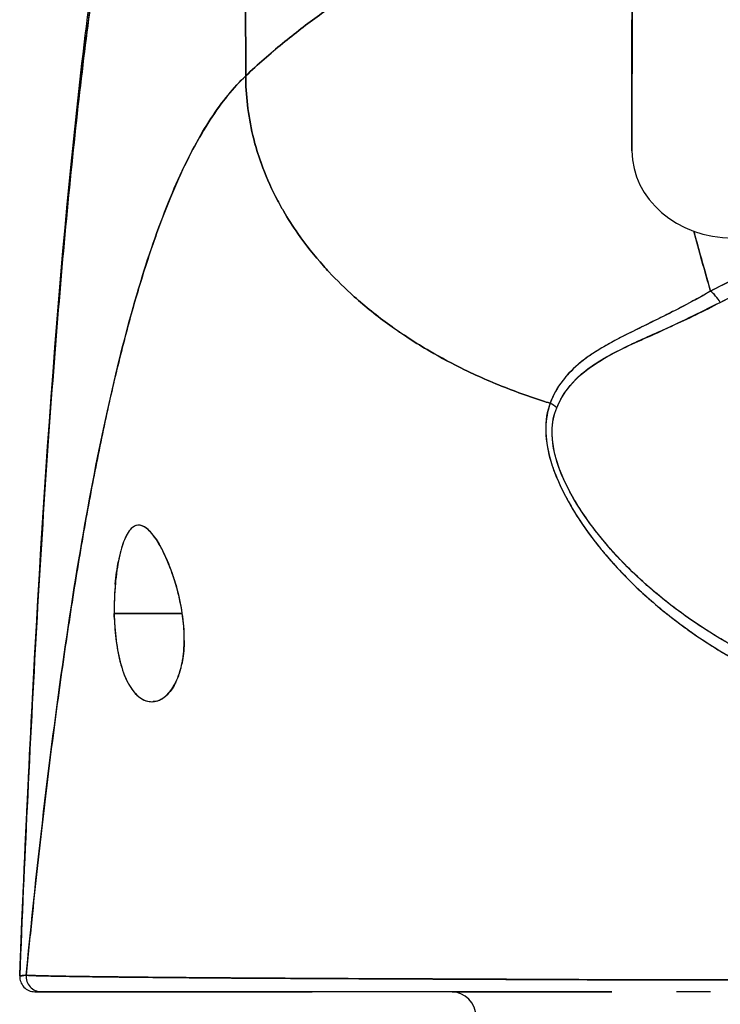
# Model space of a CAD drawing. Extents: x 784 to 1207, y 24 to 294.
# Tile 21 of 217: x 905.364 to 905.91, y 108.83 to 109.599. Entities that reach past the tile are written whole.
import ezdxf

# ---------------------------------------------------------------- set-up
doc = ezdxf.new("R2010")
doc.units = 0
doc.header["$LTSCALE"] = 4
doc.header["$MEASUREMENT"] = 0
doc.layers.get('0').update_dxf_attribs({"linetype": 'CONTINUOUS'})

msp = doc.modelspace()

# ---------------------------------------------------------------- linework, layer by layer
for p, q in [((905.53999, 109.55499), (905.53962, 109.84025)), ((905.53962, 109.84025), (905.53999, 109.55499)), ((905.84153, 109.49657), (905.84192, 109.6733)), ((905.84192, 109.6733), (905.84153, 109.49657)), ((905.84153, 109.49657), (905.84146, 109.59886)), ((905.84146, 109.59886), (905.84153, 109.49657)), ((905.84153, 109.49657), (905.84153, 109.49649)), ((905.87405, 109.37138), (905.87405, 109.37133)), ((905.87405, 109.37133), (905.87405, 109.37138)), ((905.87405, 109.37133), (905.87405, 109.37138)), ((905.87405, 109.36043), (905.87405, 109.36042)), ((905.87405, 109.36042), (905.87405, 109.36043)), ((905.87405, 109.36042), (905.87405, 109.36043)), ((905.85439, 109.35166), (905.85439, 109.35135)), ((905.80891, 109.19643), (905.80892, 109.19643)), ((905.81571, 109.19643), (905.81581, 109.19643)), ((905.43735, 109.1354), (905.49047, 109.1354)), ((905.49047, 109.1354), (905.43735, 109.1354)), ((905.86838, 109.1354), (905.86842, 109.1354)), ((905.86842, 109.1354), (905.86838, 109.1354)), ((905.73372, 108.84982), (905.73372, 108.84984)), ((905.73506, 108.84981), (905.73506, 108.84983)), ((905.75124, 108.84975), (905.75124, 108.84974)), ((905.86658, 108.8494), (905.86658, 108.8494)), ((905.87402, 108.8494), (905.87402, 108.8494)), ((905.87402, 108.8494), (905.87402, 108.8494)), ((905.87443, 108.8494), (905.87443, 108.8494))]:
    msp.add_line(p, q)
for centre, radius, start, end in [((905.37534, 108.85194), 0.01181, 177.72416, 270), ((905.37534, 108.85194), 0.01181, 177.72416, 269.99999), ((905.70019, 108.82044), 0.01969, 0, 90)]:
    msp.add_arc(centre, radius, start, end)
for centre, major_axis, ratio, start_param, end_param in [((905.92027, 109.49657), (-0.07874, 0.00017), 0.866025, 0.002547, 1.573343), ((905.90285, 109.37142), (-0.00951, 0.01768), 0.498929, 4.831578, 5.461107), ((905.90285, 109.37141), (0.00951, -0.01768), 0.498927, 1.689996, 2.319524), ((905.76971, 109.28615), (0.01864, -0.00747), 0.769422, 1.132107, 1.449448), ((905.76972, 109.28615), (-0.01863, 0.00747), 0.769401, 4.273908, 4.591303), ((905.38035, 108.85194), (0, -0.01181), 0.999958, 4.618394, 6.283185), ((905.38035, 108.85194), (-0.00111, -0.01176), 0.999959, 4.712389, 6.37718)]:
    msp.add_ellipse(centre, major_axis=major_axis, ratio=ratio, start_param=start_param, end_param=end_param)
for points, knots in [([(905.73776, 109.72726), (905.73277, 109.71784), (905.72713, 109.70928), (905.72094, 109.70135), (905.71474, 109.69342), (905.70798, 109.68613), (905.70075, 109.67924), (905.69353, 109.67235), (905.68583, 109.66586), (905.67776, 109.65957), (905.66969, 109.65327), (905.66124, 109.64716), (905.65251, 109.64102), (905.64378, 109.63489), (905.63477, 109.62874), (905.62556, 109.62238), (905.61635, 109.61602), (905.60695, 109.60944), (905.59745, 109.60249), (905.58795, 109.59553), (905.57835, 109.58819), (905.56874, 109.58032), (905.55914, 109.57245), (905.54952, 109.56405), (905.53999, 109.55499)], [0, 0, 0, 0, 0.125, 0.125, 0.125, 0.25, 0.25, 0.25, 0.375, 0.375, 0.375, 0.5, 0.5, 0.5, 0.625, 0.625, 0.625, 0.75, 0.75, 0.75, 0.875001, 0.875001, 0.875001, 1, 1, 1, 1]), ([(905.53999, 109.55499), (905.54952, 109.56405), (905.55913, 109.57245), (905.56874, 109.58032), (905.57834, 109.58819), (905.58795, 109.59553), (905.59745, 109.60248), (905.60695, 109.60944), (905.61635, 109.61601), (905.62555, 109.62237), (905.63476, 109.62874), (905.64378, 109.63489), (905.65251, 109.64102), (905.66124, 109.64715), (905.66969, 109.65327), (905.67776, 109.65956), (905.68583, 109.66586), (905.69352, 109.67235), (905.70075, 109.67924), (905.70798, 109.68613), (905.71474, 109.69342), (905.72094, 109.70135), (905.72713, 109.70928), (905.73277, 109.71784), (905.73776, 109.72726)], [0, 0, 0, 0, 0.124961, 0.124961, 0.124961, 0.249967, 0.249967, 0.249967, 0.374972, 0.374972, 0.374972, 0.499978, 0.499978, 0.499978, 0.624983, 0.624983, 0.624983, 0.749989, 0.749989, 0.749989, 0.874994, 0.874994, 0.874994, 1, 1, 1, 1]), ([(905.36353, 108.85241), (905.37282, 109.08165), (905.38503, 109.30037), (905.41223, 109.571), (905.42155, 109.64676), (905.43351, 109.71849)], [0, 0, 0, 0, 1.850892, 1.850892, 2.628358, 2.628358, 2.628358, 2.628358]), ([(905.36353, 108.85241), (905.36559, 108.90322), (905.36775, 108.95202), (905.37002, 108.9988), (905.37228, 109.04558), (905.37464, 109.09034), (905.37711, 109.13309), (905.37957, 109.17584), (905.38214, 109.21658), (905.38481, 109.25536), (905.38748, 109.29413), (905.39024, 109.33093), (905.39311, 109.36582), (905.39598, 109.40071), (905.39895, 109.43368), (905.40202, 109.46481), (905.40509, 109.49593), (905.40826, 109.52521), (905.41153, 109.55273), (905.4148, 109.58024), (905.41817, 109.60599), (905.42164, 109.63007), (905.42511, 109.65414), (905.42868, 109.67654), (905.43234, 109.69736), (905.43284, 109.70017), (905.43334, 109.70296), (905.43384, 109.70572)], [0, 0, 0, 0, 0.122921, 0.122921, 0.122921, 0.245842, 0.245842, 0.245842, 0.368763, 0.368763, 0.368763, 0.491684, 0.491684, 0.491684, 0.614605, 0.614605, 0.614605, 0.737526, 0.737526, 0.737526, 0.860447, 0.860447, 0.860447, 0.983368, 0.983368, 0.983368, 1, 1, 1, 1]), ([(905.43384, 109.70572), (905.43002, 109.68463), (905.4263, 109.66187), (905.42269, 109.63732), (905.41908, 109.61278), (905.41558, 109.58645), (905.41219, 109.55824), (905.40879, 109.53003), (905.4055, 109.49994), (905.40232, 109.46787), (905.39914, 109.43581), (905.39607, 109.40178), (905.3931, 109.36569), (905.39014, 109.32961), (905.38728, 109.29148), (905.38453, 109.25124), (905.38177, 109.211), (905.37913, 109.16865), (905.3766, 109.12415), (905.37406, 109.07965), (905.37164, 109.03301), (905.36932, 108.9842), (905.36731, 108.94189), (905.36538, 108.89796), (905.36353, 108.85241)], [0, 0, 0, 0, 0.127116, 0.127116, 0.127116, 0.254233, 0.254233, 0.254233, 0.381349, 0.381349, 0.381349, 0.508466, 0.508466, 0.508466, 0.635582, 0.635582, 0.635582, 0.762699, 0.762699, 0.762699, 0.889815, 0.889815, 0.889815, 1, 1, 1, 1]), ([(905.53999, 109.55499), (905.53519, 109.55044), (905.53047, 109.54531), (905.52582, 109.53957), (905.52117, 109.53384), (905.5166, 109.5275), (905.51209, 109.52054), (905.50759, 109.51358), (905.50315, 109.50599), (905.49879, 109.49775), (905.49443, 109.48952), (905.49014, 109.48063), (905.48592, 109.47107), (905.4817, 109.46152), (905.47756, 109.45129), (905.47348, 109.44037), (905.46941, 109.42946), (905.46541, 109.41785), (905.46148, 109.40554), (905.45755, 109.39323), (905.45369, 109.38022), (905.4499, 109.36648), (905.44612, 109.35275), (905.44241, 109.33829), (905.43876, 109.32311), (905.43512, 109.30792), (905.43155, 109.29201), (905.42806, 109.27536), (905.42456, 109.25871), (905.42114, 109.24132), (905.41779, 109.22319), (905.41443, 109.20506), (905.41115, 109.1862), (905.40795, 109.16659), (905.40474, 109.14698), (905.40161, 109.12664), (905.39854, 109.10556), (905.39548, 109.08448), (905.39249, 109.06266), (905.38957, 109.04013), (905.38666, 109.01759), (905.38381, 108.99434), (905.38104, 108.97037), (905.37827, 108.94641), (905.37557, 108.92174), (905.37295, 108.89638), (905.37147, 108.88215), (905.37002, 108.86771), (905.36859, 108.85305)], [0, 0, 0, 0, 0.06426, 0.06426, 0.06426, 0.128523, 0.128523, 0.128523, 0.192785, 0.192785, 0.192785, 0.257047, 0.257047, 0.257047, 0.321309, 0.321309, 0.321309, 0.385571, 0.385571, 0.385571, 0.449834, 0.449834, 0.449834, 0.514096, 0.514096, 0.514096, 0.578358, 0.578358, 0.578358, 0.64262, 0.64262, 0.64262, 0.706882, 0.706882, 0.706882, 0.771145, 0.771145, 0.771145, 0.835407, 0.835407, 0.835407, 0.899669, 0.899669, 0.899669, 0.963931, 0.963931, 0.963931, 1, 1, 1, 1]), ([(905.36859, 108.85305), (905.37354, 108.90385), (905.37877, 108.95211), (905.38427, 108.99766), (905.38977, 109.04322), (905.39554, 109.08607), (905.40159, 109.12614), (905.40764, 109.1662), (905.41396, 109.20348), (905.42056, 109.23796), (905.42716, 109.27243), (905.43403, 109.3041), (905.44118, 109.33301), (905.44832, 109.36193), (905.45574, 109.38809), (905.46343, 109.41158), (905.47112, 109.43508), (905.47908, 109.45591), (905.48732, 109.47421), (905.49556, 109.49252), (905.50406, 109.50829), (905.51284, 109.5217), (905.52162, 109.5351), (905.53067, 109.54614), (905.53999, 109.55499)], [0, 0, 0, 0, 0.125007, 0.125007, 0.125007, 0.250015, 0.250015, 0.250015, 0.375022, 0.375022, 0.375022, 0.50003, 0.50003, 0.50003, 0.625037, 0.625037, 0.625037, 0.750045, 0.750045, 0.750045, 0.875052, 0.875052, 0.875052, 1, 1, 1, 1]), ([(905.53999, 109.55499), (905.54, 109.54765), (905.54042, 109.54011), (905.5413, 109.53252), (905.54223, 109.52453), (905.54366, 109.51647), (905.54558, 109.50848), (905.54616, 109.50609), (905.54678, 109.50371), (905.54744, 109.50134), (905.54913, 109.49527), (905.55111, 109.48926), (905.55335, 109.48332), (905.55666, 109.47458), (905.56054, 109.466), (905.56499, 109.45759), (905.56641, 109.4549), (905.56789, 109.45224), (905.56943, 109.44958), (905.57292, 109.44358), (905.5767, 109.43766), (905.58076, 109.43184), (905.5868, 109.4232), (905.59346, 109.4148), (905.60071, 109.40667), (905.60209, 109.40512), (905.60349, 109.40358), (905.60491, 109.40206), (905.61113, 109.39539), (905.61774, 109.38891), (905.62474, 109.38265), (905.62907, 109.37877), (905.63356, 109.37497), (905.63818, 109.37125), (905.64281, 109.36753), (905.64758, 109.3639), (905.65248, 109.36035), (905.65742, 109.35679), (905.66249, 109.35332), (905.6677, 109.34994), (905.67288, 109.34658), (905.6782, 109.34332), (905.68363, 109.34015), (905.69239, 109.33505), (905.70147, 109.33021), (905.71084, 109.32565), (905.71303, 109.32458), (905.71523, 109.32354), (905.71744, 109.3225), (905.72324, 109.3198), (905.72915, 109.31721), (905.73514, 109.31473), (905.7411, 109.31226), (905.74714, 109.30991), (905.75325, 109.30768), (905.75932, 109.30546), (905.76546, 109.30335), (905.77165, 109.30137), (905.77365, 109.30073), (905.77566, 109.3001), (905.77767, 109.29948)], [0, 0, 0, 0, 0.070424, 0.070424, 0.070424, 0.144534, 0.144534, 0.144534, 0.166667, 0.166667, 0.166667, 0.223343, 0.223343, 0.223343, 0.306734, 0.306734, 0.306734, 0.333333, 0.333333, 0.333333, 0.393545, 0.393545, 0.393545, 0.482972, 0.482972, 0.482972, 0.5, 0.5, 0.5, 0.574383, 0.574383, 0.574383, 0.620537, 0.620537, 0.620537, 0.666667, 0.666667, 0.666667, 0.713018, 0.713018, 0.713018, 0.759127, 0.759127, 0.759127, 0.833333, 0.833333, 0.833333, 0.850626, 0.850626, 0.850626, 0.895889, 0.895889, 0.895889, 0.940848, 0.940848, 0.940848, 0.985537, 0.985537, 0.985537, 1, 1, 1, 1]), ([(905.77767, 109.29948), (905.77566, 109.3001), (905.77365, 109.30073), (905.77165, 109.30137), (905.76546, 109.30335), (905.75932, 109.30546), (905.75325, 109.30768), (905.74714, 109.30991), (905.7411, 109.31226), (905.73514, 109.31473), (905.72915, 109.31721), (905.72324, 109.3198), (905.71744, 109.3225), (905.71522, 109.32354), (905.71302, 109.32459), (905.71083, 109.32565), (905.70146, 109.33021), (905.69238, 109.33506), (905.68363, 109.34015), (905.67274, 109.34649), (905.66235, 109.35323), (905.65252, 109.36032), (905.64269, 109.36742), (905.63342, 109.37488), (905.62474, 109.38265), (905.61775, 109.38891), (905.61113, 109.39538), (905.60492, 109.40205), (905.60349, 109.40358), (905.60209, 109.40512), (905.60071, 109.40667), (905.59346, 109.41479), (905.5868, 109.42321), (905.58076, 109.43184), (905.5767, 109.43766), (905.57292, 109.44358), (905.56944, 109.44958), (905.5679, 109.45223), (905.56641, 109.4549), (905.56499, 109.45759), (905.56053, 109.46601), (905.55666, 109.47458), (905.55335, 109.48332), (905.55112, 109.48924), (905.54915, 109.49523), (905.54745, 109.50128), (905.54679, 109.50367), (905.54616, 109.50607), (905.54558, 109.50848), (905.54366, 109.51646), (905.54223, 109.52452), (905.5413, 109.53252), (905.54042, 109.54011), (905.54, 109.54765), (905.53999, 109.55499)], [0, 0, 0, 0, 0.014459, 0.014459, 0.014459, 0.059137, 0.059137, 0.059137, 0.104088, 0.104088, 0.104088, 0.149345, 0.149345, 0.149345, 0.166667, 0.166667, 0.166667, 0.24084, 0.24084, 0.24084, 0.33319, 0.33319, 0.33319, 0.425633, 0.425633, 0.425633, 0.5, 0.5, 0.5, 0.517058, 0.517058, 0.517058, 0.606462, 0.606462, 0.606462, 0.666667, 0.666667, 0.666667, 0.693307, 0.693307, 0.693307, 0.776791, 0.776791, 0.776791, 0.833333, 0.833333, 0.833333, 0.855634, 0.855634, 0.855634, 0.929684, 0.929684, 0.929684, 1, 1, 1, 1]), ([(905.88974, 109.43374), (905.89037, 109.43145), (905.891, 109.42916), (905.89163, 109.42685), (905.89521, 109.4139), (905.89896, 109.40059), (905.90284, 109.38693)], [0.8284856, 0.8284856, 0.8284856, 0.8284856, 0.8544, 0.8544, 0.8544, 1, 1, 1, 1]), ([(906.08387, 109.42974), (906.08111, 109.42968), (906.07836, 109.4296), (906.0756, 109.42951), (906.05934, 109.42892), (906.04327, 109.42755), (906.02746, 109.4254), (906.02457, 109.42501), (906.02168, 109.42459), (906.01881, 109.42414), (906.00656, 109.42224), (905.99447, 109.41986), (905.98274, 109.417), (905.97412, 109.4149), (905.96569, 109.41254), (905.95752, 109.40992), (905.95206, 109.40817), (905.94671, 109.40631), (905.94145, 109.40433), (905.92813, 109.39931), (905.91542, 109.39353), (905.90284, 109.38693)], [0, 0, 0, 0, 0.041691, 0.041691, 0.041691, 0.288189, 0.288189, 0.288189, 0.333333, 0.333333, 0.333333, 0.525455, 0.525455, 0.525455, 0.666667, 0.666667, 0.666667, 0.761007, 0.761007, 0.761007, 1, 1, 1, 1]), ([(906.08387, 109.42974), (906.0653, 109.42937), (906.04692, 109.42799), (906.02903, 109.42562), (906.0251, 109.42509), (906.0212, 109.42453), (906.01732, 109.42391), (905.99768, 109.42079), (905.97873, 109.41644), (905.96094, 109.41098), (905.95922, 109.41046), (905.95751, 109.40992), (905.95582, 109.40937), (905.93656, 109.40315), (905.91877, 109.3956), (905.90284, 109.38693)], [0, 0, 0, 0, 0.27332, 0.27332, 0.27332, 0.333333, 0.333333, 0.333333, 0.637277, 0.637277, 0.637277, 0.666667, 0.666667, 0.666667, 1, 1, 1, 1]), ([(905.91048, 109.37823), (905.92742, 109.38739), (905.94625, 109.39506), (905.96625, 109.40117), (905.98699, 109.4075), (906.00899, 109.41213), (906.0316, 109.41511), (906.04891, 109.41739), (906.06657, 109.4187), (906.08425, 109.41904)], [0, 0, 0, 0, 0.353142, 0.353142, 0.353142, 0.719555, 0.719555, 0.719555, 1, 1, 1, 1]), ([(905.91048, 109.37823), (905.92586, 109.38657), (905.94282, 109.3937), (905.96126, 109.3996), (905.97969, 109.40551), (905.99961, 109.4102), (906.02027, 109.41347), (906.04093, 109.41674), (906.06233, 109.41858), (906.08425, 109.41904)], [0, 0, 0, 0, 0.333333, 0.333333, 0.333333, 0.666667, 0.666667, 0.666667, 1, 1, 1, 1]), ([(905.90284, 109.38693), (905.89876, 109.38459), (905.89474, 109.38235), (905.89079, 109.3802), (905.88635, 109.37778), (905.88199, 109.37548), (905.87774, 109.37328), (905.8737, 109.37119), (905.86975, 109.36918), (905.8659, 109.36725), (905.86547, 109.36704), (905.86505, 109.36683), (905.86462, 109.36662), (905.85998, 109.3643), (905.85547, 109.36209), (905.85113, 109.35995), (905.84629, 109.35757), (905.84166, 109.35529), (905.83722, 109.35304), (905.83618, 109.35252), (905.83516, 109.352), (905.83414, 109.35148), (905.83013, 109.34943), (905.82629, 109.3474), (905.82264, 109.34536), (905.82056, 109.34419), (905.81854, 109.34303), (905.81659, 109.34185), (905.81374, 109.34013), (905.81103, 109.3384), (905.80847, 109.33662), (905.80799, 109.33629), (905.80751, 109.33596), (905.80704, 109.33562), (905.80038, 109.33087), (905.79472, 109.32581), (905.78994, 109.32023), (905.78983, 109.3201), (905.78972, 109.31998), (905.78961, 109.31985), (905.78443, 109.31372), (905.78029, 109.30698), (905.77767, 109.29948)], [0, 0, 0, 0, 0.062727, 0.062727, 0.062727, 0.133158, 0.133158, 0.133158, 0.2, 0.2, 0.2, 0.2074, 0.2074, 0.2074, 0.288525, 0.288525, 0.288525, 0.378924, 0.378924, 0.378924, 0.4, 0.4, 0.4, 0.483407, 0.483407, 0.483407, 0.530937, 0.530937, 0.530937, 0.6, 0.6, 0.6, 0.612912, 0.612912, 0.612912, 0.795849, 0.795849, 0.795849, 0.8, 0.8, 0.8, 1, 1, 1, 1]), ([(905.90284, 109.38693), (905.89008, 109.37952), (905.87784, 109.37317), (905.86641, 109.36748), (905.86322, 109.36589), (905.86009, 109.36436), (905.85703, 109.36286), (905.84907, 109.35896), (905.8416, 109.35533), (905.83462, 109.35177), (905.82929, 109.34904), (905.82424, 109.34635), (905.81954, 109.3436), (905.81522, 109.34108), (905.81116, 109.33851), (905.80741, 109.33585), (905.80175, 109.33184), (905.79679, 109.32761), (905.79258, 109.32317), (905.79076, 109.32125), (905.78909, 109.31929), (905.78756, 109.3173), (905.78317, 109.31159), (905.77993, 109.30559), (905.77767, 109.29948)], [0, 0, 0, 0, 0.195442, 0.195442, 0.195442, 0.25, 0.25, 0.25, 0.391676, 0.391676, 0.391676, 0.5, 0.5, 0.5, 0.599609, 0.599609, 0.599609, 0.75, 0.75, 0.75, 0.814803, 0.814803, 0.814803, 1, 1, 1, 1]), ([(905.78283, 109.29596), (905.78526, 109.30209), (905.78868, 109.30767), (905.79289, 109.31273), (905.79833, 109.31929), (905.80507, 109.32498), (905.81275, 109.33005), (905.8191, 109.33426), (905.82609, 109.33805), (905.83347, 109.3418), (905.83563, 109.34291), (905.83784, 109.34399), (905.84007, 109.34506), (905.8504, 109.35001), (905.86139, 109.35473), (905.87266, 109.3598), (905.88502, 109.36536), (905.89774, 109.37135), (905.91048, 109.37823)], [0, 0, 0, 0, 0.148428, 0.148428, 0.148428, 0.340764, 0.340764, 0.340764, 0.5, 0.5, 0.5, 0.546721, 0.546721, 0.546721, 0.762825, 0.762825, 0.762825, 1, 1, 1, 1]), ([(905.78283, 109.29596), (905.78606, 109.30409), (905.79107, 109.31171), (905.79821, 109.3187), (905.80536, 109.32569), (905.81463, 109.33206), (905.82576, 109.33794), (905.83689, 109.34381), (905.84985, 109.34918), (905.864, 109.35571), (905.87816, 109.36223), (905.89351, 109.36991), (905.91048, 109.37823)], [0, 0, 0, 0, 0.25, 0.25, 0.25, 0.5, 0.5, 0.5, 0.75, 0.75, 0.75, 1, 1, 1, 1]), ([(905.77767, 109.29948), (905.77514, 109.29313), (905.77401, 109.28594), (905.77422, 109.2778), (905.77444, 109.26966), (905.77601, 109.26056), (905.77927, 109.25068), (905.77942, 109.25024), (905.77957, 109.2498), (905.77972, 109.24936), (905.78298, 109.23985), (905.78779, 109.22963), (905.794, 109.219), (905.79483, 109.21758), (905.79568, 109.21615), (905.79656, 109.21472), (905.80188, 109.20602), (905.80815, 109.19707), (905.81539, 109.18801), (905.8163, 109.18687), (905.81723, 109.18572), (905.81818, 109.18457), (905.81991, 109.18247), (905.8217, 109.18036), (905.82353, 109.17825), (905.83193, 109.16859), (905.84146, 109.15887), (905.85207, 109.14929), (905.85239, 109.14901), (905.8527, 109.14872), (905.85302, 109.14843), (905.86214, 109.14026), (905.87206, 109.13218), (905.88303, 109.12423), (905.88363, 109.1238), (905.88423, 109.12337), (905.88483, 109.12294), (905.88856, 109.12026), (905.89242, 109.1176), (905.89639, 109.11496), (905.90147, 109.11159), (905.90676, 109.10824), (905.9122, 109.10496), (905.92105, 109.09962), (905.9303, 109.09447), (905.93973, 109.08969), (905.94368, 109.08769), (905.94766, 109.08574), (905.95166, 109.08388), (905.95615, 109.08178), (905.96065, 109.07978), (905.96515, 109.07788), (905.98007, 109.07156), (905.99497, 109.06627), (906.00901, 109.06181)], [0, 0, 0, 0, 0.125, 0.125, 0.125, 0.25, 0.25, 0.25, 0.255535, 0.255535, 0.255535, 0.375, 0.375, 0.375, 0.39094, 0.39094, 0.39094, 0.487767, 0.487767, 0.487767, 0.5, 0.5, 0.5, 0.522422, 0.522422, 0.522422, 0.625, 0.625, 0.625, 0.628055, 0.628055, 0.628055, 0.715688, 0.715688, 0.715688, 0.720466, 0.720466, 0.720466, 0.75, 0.75, 0.75, 0.787783, 0.787783, 0.787783, 0.849243, 0.849243, 0.849243, 0.875, 0.875, 0.875, 0.903965, 0.903965, 0.903965, 1, 1, 1, 1]), ([(905.77767, 109.29948), (905.77556, 109.29356), (905.77437, 109.287), (905.77425, 109.28004), (905.77423, 109.27881), (905.77424, 109.27756), (905.77428, 109.27631), (905.77452, 109.26911), (905.77589, 109.26155), (905.77838, 109.25346), (905.77877, 109.25217), (905.7792, 109.25087), (905.77965, 109.24955), (905.78217, 109.24225), (905.78559, 109.23449), (905.78986, 109.22644), (905.79119, 109.22392), (905.79261, 109.22137), (905.79411, 109.2188), (905.79747, 109.21305), (905.80125, 109.20718), (905.80545, 109.20123), (905.80914, 109.19601), (905.81314, 109.19074), (905.81748, 109.18543), (905.81962, 109.1828), (905.82185, 109.18017), (905.82415, 109.17754), (905.83135, 109.16931), (905.83935, 109.16104), (905.84819, 109.15283), (905.84879, 109.15229), (905.84938, 109.15174), (905.84998, 109.15119), (905.85855, 109.14334), (905.8679, 109.13555), (905.87806, 109.12793), (905.88263, 109.1245), (905.88736, 109.12111), (905.89226, 109.11775), (905.89752, 109.11415), (905.90298, 109.1106), (905.90863, 109.10711), (905.91757, 109.1016), (905.92701, 109.09624), (905.93698, 109.0911), (905.93961, 109.08975), (905.94227, 109.0884), (905.94498, 109.08708), (905.95085, 109.08421), (905.9569, 109.08141), (905.96313, 109.07871), (905.97089, 109.07534), (905.97892, 109.07213), (905.98721, 109.0691), (905.99429, 109.06652), (906.00156, 109.06408), (906.00901, 109.06181)], [0, 0, 0, 0, 0.106229, 0.106229, 0.106229, 0.125, 0.125, 0.125, 0.232823, 0.232823, 0.232823, 0.25, 0.25, 0.25, 0.345204, 0.345204, 0.345204, 0.375, 0.375, 0.375, 0.441581, 0.441581, 0.441581, 0.5, 0.5, 0.5, 0.528868, 0.528868, 0.528868, 0.618969, 0.618969, 0.618969, 0.625, 0.625, 0.625, 0.711204, 0.711204, 0.711204, 0.75, 0.75, 0.75, 0.791698, 0.791698, 0.791698, 0.857612, 0.857612, 0.857612, 0.875, 0.875, 0.875, 0.912763, 0.912763, 0.912763, 0.959824, 0.959824, 0.959824, 1, 1, 1, 1]), ([(906.01303, 109.07174), (906.00582, 109.07376), (905.99865, 109.07597), (905.99155, 109.07837), (905.98354, 109.08107), (905.97562, 109.08402), (905.96779, 109.08719), (905.95905, 109.09074), (905.95043, 109.09457), (905.94195, 109.09868), (905.93686, 109.10116), (905.93182, 109.10373), (905.92683, 109.10641), (905.92248, 109.10875), (905.91818, 109.11116), (905.91392, 109.11365), (905.90352, 109.11973), (905.89341, 109.12626), (905.88365, 109.13322), (905.87333, 109.14058), (905.8634, 109.14842), (905.85393, 109.15672), (905.85302, 109.15752), (905.85212, 109.15832), (905.85123, 109.15912), (905.84371, 109.16585), (905.83654, 109.17286), (905.82979, 109.18013), (905.82303, 109.18741), (905.81668, 109.19494), (905.81085, 109.20269), (905.80496, 109.21052), (905.7996, 109.21857), (905.795, 109.22675), (905.79491, 109.22691), (905.79482, 109.22707), (905.79473, 109.22724), (905.79005, 109.23562), (905.78609, 109.24414), (905.78338, 109.25249), (905.78212, 109.25636), (905.78113, 109.2602), (905.78044, 109.26394), (905.77957, 109.26866), (905.77915, 109.27327), (905.77924, 109.27768), (905.77937, 109.28428), (905.78064, 109.29041), (905.78283, 109.29596)], [0, 0, 0, 0, 0.060401, 0.060401, 0.060401, 0.128439, 0.128439, 0.128439, 0.204371, 0.204371, 0.204371, 0.25, 0.25, 0.25, 0.289854, 0.289854, 0.289854, 0.38726, 0.38726, 0.38726, 0.490155, 0.490155, 0.490155, 0.5, 0.5, 0.5, 0.582487, 0.582487, 0.582487, 0.665027, 0.665027, 0.665027, 0.748353, 0.748353, 0.748353, 0.75, 0.75, 0.75, 0.835339, 0.835339, 0.835339, 0.875, 0.875, 0.875, 0.925032, 0.925032, 0.925032, 1, 1, 1, 1]), ([(906.01303, 109.07174), (905.99958, 109.07546), (905.98563, 109.0801), (905.97096, 109.08593), (905.95629, 109.09175), (905.9409, 109.09878), (905.92539, 109.10719), (905.90987, 109.1156), (905.89425, 109.12545), (905.88041, 109.13551), (905.86657, 109.14558), (905.85448, 109.1558), (905.84375, 109.16605), (905.83303, 109.17629), (905.82368, 109.18657), (905.81559, 109.1967), (905.8075, 109.20683), (905.80067, 109.21682), (905.7952, 109.2264), (905.78973, 109.23599), (905.78562, 109.24518), (905.78299, 109.2537), (905.78036, 109.26222), (905.7792, 109.27008), (905.77922, 109.27716), (905.77923, 109.28423), (905.7804, 109.29052), (905.78283, 109.29596)], [0, 0, 0, 0, 0.111111, 0.111111, 0.111111, 0.222222, 0.222222, 0.222222, 0.333333, 0.333333, 0.333333, 0.444444, 0.444444, 0.444444, 0.555556, 0.555556, 0.555556, 0.666667, 0.666667, 0.666667, 0.777778, 0.777778, 0.777778, 0.888889, 0.888889, 0.888889, 1, 1, 1, 1]), ([(905.49047, 109.1354), (905.48945, 109.14252), (905.48793, 109.14935), (905.48596, 109.15626), (905.48398, 109.16317), (905.48155, 109.17016), (905.47893, 109.17635), (905.47735, 109.1801), (905.47568, 109.18356), (905.47401, 109.18666), (905.47293, 109.18868), (905.47183, 109.19054), (905.47075, 109.19223), (905.468, 109.1965), (905.46532, 109.19965), (905.46281, 109.20164), (905.4603, 109.20363), (905.45796, 109.20446), (905.4558, 109.20428), (905.45404, 109.20413), (905.4524, 109.20331), (905.45086, 109.20184), (905.4505, 109.20151), (905.45015, 109.20114), (905.4498, 109.20073), (905.44796, 109.19857), (905.44625, 109.19545), (905.44469, 109.19131), (905.44314, 109.18717), (905.44174, 109.18202), (905.44059, 109.17605), (905.44044, 109.17523), (905.44028, 109.17438), (905.44013, 109.17353), (905.43921, 109.1682), (905.43849, 109.16235), (905.43801, 109.15643), (905.43745, 109.14956), (905.43721, 109.14262), (905.43735, 109.1354)], [0, 0, 0, 0, 0.1, 0.1, 0.1, 0.2, 0.2, 0.2, 0.2605674, 0.2605674, 0.2605674, 0.3, 0.3, 0.3, 0.4, 0.4, 0.4, 0.5, 0.5, 0.5, 0.5813015, 0.5813015, 0.5813015, 0.6, 0.6, 0.6, 0.7, 0.7, 0.7, 0.8, 0.8, 0.8, 0.8138596, 0.8138596, 0.8138596, 0.9, 0.9, 0.9, 0.9999975, 0.9999975, 0.9999975, 0.9999975]), ([(905.49047, 109.1354), (905.48922, 109.14295), (905.48758, 109.15067), (905.48542, 109.15813), (905.48326, 109.16559), (905.48058, 109.1728), (905.47772, 109.17912), (905.47487, 109.18544), (905.47184, 109.19088), (905.46885, 109.19502), (905.46587, 109.19916), (905.46292, 109.20199), (905.46015, 109.20335), (905.45739, 109.20471), (905.45479, 109.2046), (905.45242, 109.20308), (905.45004, 109.20155), (905.44789, 109.19861), (905.446, 109.19448), (905.44412, 109.19034), (905.44249, 109.18502), (905.44117, 109.17887), (905.43984, 109.17271), (905.43881, 109.16571), (905.43817, 109.15832), (905.43752, 109.15092), (905.43726, 109.14314), (905.43735, 109.1354)], [0, 0, 0, 0, 0.111111, 0.111111, 0.111111, 0.222222, 0.222222, 0.222222, 0.333333, 0.333333, 0.333333, 0.444444, 0.444444, 0.444444, 0.555556, 0.555556, 0.555556, 0.666667, 0.666667, 0.666667, 0.777778, 0.777778, 0.777778, 0.888889, 0.888889, 0.888889, 1, 1, 1, 1]), ([(905.43735, 109.1354), (905.43736, 109.13455), (905.43738, 109.1337), (905.4374, 109.13285), (905.43759, 109.12616), (905.43808, 109.11972), (905.43892, 109.11344), (905.43987, 109.10636), (905.44127, 109.09949), (905.44315, 109.09337), (905.44503, 109.08725), (905.44739, 109.08188), (905.45018, 109.07761), (905.45132, 109.07587), (905.45253, 109.07432), (905.45379, 109.07296), (905.45562, 109.07099), (905.45755, 109.06944), (905.45952, 109.06838), (905.46284, 109.06658), (905.46624, 109.06614), (905.46944, 109.06679), (905.47265, 109.06744), (905.47567, 109.06916), (905.47838, 109.07174), (905.4811, 109.07431), (905.4835, 109.07774), (905.48552, 109.08189), (905.48754, 109.08603), (905.48917, 109.0909), (905.49029, 109.09656), (905.4914, 109.10222), (905.49201, 109.10867), (905.49203, 109.11521), (905.49203, 109.11667), (905.49201, 109.11814), (905.49196, 109.11961), (905.49178, 109.12473), (905.49126, 109.12995), (905.49047, 109.1354)], [0, 0, 0, 0, 0.011257, 0.011257, 0.011257, 0.1, 0.1, 0.1, 0.2, 0.2, 0.2, 0.3, 0.3, 0.3, 0.340774, 0.340774, 0.340774, 0.4, 0.4, 0.4, 0.5, 0.5, 0.5, 0.6, 0.6, 0.6, 0.7, 0.7, 0.7, 0.8, 0.8, 0.8, 0.9, 0.9, 0.9, 0.92235, 0.92235, 0.92235, 1, 1, 1, 1]), ([(905.43735, 109.1354), (905.43743, 109.12837), (905.43791, 109.12129), (905.43878, 109.1145), (905.43964, 109.10772), (905.44089, 109.10124), (905.44256, 109.09537), (905.44423, 109.0895), (905.44632, 109.08425), (905.4488, 109.07988), (905.45129, 109.07552), (905.45417, 109.07205), (905.45735, 109.06975), (905.46052, 109.06745), (905.46398, 109.06633), (905.46743, 109.06653), (905.47089, 109.06673), (905.47434, 109.06825), (905.47743, 109.07088), (905.48052, 109.07352), (905.48326, 109.07726), (905.48545, 109.08174), (905.48765, 109.08622), (905.4893, 109.09142), (905.4904, 109.09712), (905.49149, 109.10283), (905.49202, 109.10903), (905.49203, 109.1155), (905.49204, 109.12197), (905.49152, 109.12871), (905.49047, 109.1354)], [0, 0, 0, 0, 0.1, 0.1, 0.1, 0.2, 0.2, 0.2, 0.3, 0.3, 0.3, 0.4, 0.4, 0.4, 0.5, 0.5, 0.5, 0.6, 0.6, 0.6, 0.7, 0.7, 0.7, 0.8, 0.8, 0.8, 0.9, 0.9, 0.9, 1, 1, 1, 1]), ([(905.49202, 109.11416), (905.49196, 109.10867), (905.49151, 109.10344), (905.49053, 109.09782), (905.49039, 109.09707), (905.49024, 109.09634)], [-0.35566659, -0.35566659, -0.35566659, -0.35566659, -0.31127426, -0.31127426, -0.30437486, -0.30437486, -0.30437486, -0.30437486]), ([(905.48535, 109.08154), (905.48515, 109.08113), (905.48494, 109.08073), (905.48286, 109.07683), (905.48073, 109.07397), (905.47844, 109.07179)], [-0.25095256, -0.25095256, -0.25095256, -0.25095256, -0.24570247, -0.24570247, -0.19897066, -0.19897066, -0.19897066, -0.19897066]), ([(905.36859, 108.85305), (905.36838, 108.85288), (905.36818, 108.85281), (905.36798, 108.85277), (905.36783, 108.85275), (905.36768, 108.85275), (905.36754, 108.85276), (905.36752, 108.85276), (905.36751, 108.85276), (905.36749, 108.85276), (905.36735, 108.85277), (905.36722, 108.85278), (905.36708, 108.8528), (905.36696, 108.85281), (905.36684, 108.85282), (905.36672, 108.85282), (905.36666, 108.85282), (905.36661, 108.85282), (905.36655, 108.85282), (905.3665, 108.85282), (905.36644, 108.85282), (905.36639, 108.85282), (905.36629, 108.85281), (905.36618, 108.8528), (905.36608, 108.85278), (905.36593, 108.85275), (905.36577, 108.85271), (905.36562, 108.85266), (905.36559, 108.85266), (905.36556, 108.85265), (905.36554, 108.85264), (905.36536, 108.85259), (905.3652, 108.85253), (905.36504, 108.85249), (905.36495, 108.85246), (905.36487, 108.85244), (905.36479, 108.85243), (905.36472, 108.85242), (905.36466, 108.85242), (905.3646, 108.85242), (905.36452, 108.85242), (905.36445, 108.85243), (905.36439, 108.85245), (905.36432, 108.85247), (905.36426, 108.8525), (905.3642, 108.85254), (905.3642, 108.85254), (905.3642, 108.85254), (905.3642, 108.85254), (905.36413, 108.85257), (905.36407, 108.85262), (905.36402, 108.85266), (905.36396, 108.8527), (905.3639, 108.85274), (905.36385, 108.85276), (905.36384, 108.85276), (905.36382, 108.85277), (905.36381, 108.85277), (905.36377, 108.85278), (905.36373, 108.85276), (905.36369, 108.85273), (905.36363, 108.85268), (905.36358, 108.85257), (905.36353, 108.85241)], [0, 0, 0, 0, 0.081335, 0.081335, 0.081335, 0.142857, 0.142857, 0.142857, 0.149075, 0.149075, 0.149075, 0.208369, 0.208369, 0.208369, 0.261718, 0.261718, 0.261718, 0.285714, 0.285714, 0.285714, 0.31059, 0.31059, 0.31059, 0.356152, 0.356152, 0.356152, 0.428571, 0.428571, 0.428571, 0.441332, 0.441332, 0.441332, 0.524105, 0.524105, 0.524105, 0.571429, 0.571429, 0.571429, 0.612746, 0.612746, 0.612746, 0.661888, 0.661888, 0.661888, 0.714286, 0.714286, 0.714286, 0.715129, 0.715129, 0.715129, 0.773301, 0.773301, 0.773301, 0.837913, 0.837913, 0.837913, 0.857143, 0.857143, 0.857143, 0.911653, 0.911653, 0.911653, 1, 1, 1, 1]), ([(905.36353, 108.85241), (905.36372, 108.85242), (905.36396, 108.85245), (905.36431, 108.85249), (905.3644, 108.85249), (905.3645, 108.85251), (905.36459, 108.85252), (905.36487, 108.85255), (905.36518, 108.85258), (905.36551, 108.85263), (905.36578, 108.85266), (905.36605, 108.8527), (905.36634, 108.85274), (905.36651, 108.85276), (905.36668, 108.85279), (905.36686, 108.85281), (905.36737, 108.85288), (905.36792, 108.85296), (905.36859, 108.85305)], [0, 0, 0, 0, 0.266519, 0.266519, 0.266519, 0.333333, 0.333333, 0.333333, 0.518206, 0.518206, 0.518206, 0.666667, 0.666667, 0.666667, 0.753542, 0.753542, 0.753542, 1, 1, 1, 1]), ([(905.36859, 108.85305), (905.36868, 108.85301), (905.36899, 108.85297), (905.36949, 108.85293), (905.37003, 108.85289), (905.37079, 108.85284), (905.37179, 108.8528), (905.37277, 108.85275), (905.37398, 108.85271), (905.3754, 108.85267), (905.3768, 108.85262), (905.37842, 108.85258), (905.38025, 108.85253), (905.38072, 108.85252), (905.38121, 108.85251), (905.3817, 108.8525), (905.38312, 108.85246), (905.38464, 108.85243), (905.38628, 108.8524), (905.38847, 108.85235), (905.39086, 108.8523), (905.39345, 108.85226), (905.3962, 108.85221), (905.39918, 108.85216), (905.40238, 108.85211), (905.40589, 108.85205), (905.40966, 108.852), (905.41369, 108.85194), (905.41514, 108.85192), (905.41662, 108.8519), (905.41814, 108.85188), (905.42107, 108.85184), (905.42413, 108.8518), (905.42731, 108.85177), (905.43237, 108.8517), (905.43774, 108.85164), (905.44342, 108.85158), (905.44935, 108.85151), (905.45561, 108.85145), (905.46219, 108.85138), (905.46682, 108.85134), (905.47161, 108.85129), (905.47655, 108.85125), (905.47893, 108.85123), (905.48136, 108.8512), (905.48381, 108.85118), (905.49167, 108.85111), (905.49988, 108.85104), (905.50842, 108.85097), (905.51725, 108.8509), (905.52643, 108.85084), (905.53594, 108.85077), (905.542, 108.85073), (905.5482, 108.85069), (905.55452, 108.85066), (905.55723, 108.85064), (905.55997, 108.85063), (905.56273, 108.85061), (905.57079, 108.85057), (905.57905, 108.85053), (905.58754, 108.85048), (905.59518, 108.85045), (905.603, 108.85041), (905.61102, 108.85038), (905.61855, 108.85034), (905.62625, 108.85031), (905.63414, 108.85027), (905.63934, 108.85025), (905.64462, 108.85023), (905.64999, 108.8502), (905.65261, 108.85019), (905.65524, 108.85018), (905.6579, 108.85017), (905.66601, 108.85013), (905.6743, 108.85009), (905.6827, 108.85005), (905.69131, 108.85001), (905.70004, 108.84997), (905.70883, 108.84993), (905.71805, 108.84989), (905.72734, 108.84985), (905.73663, 108.8498), (905.74506, 108.84977), (905.7535, 108.84973), (905.76189, 108.84969), (905.76275, 108.84969), (905.76362, 108.84968), (905.76449, 108.84968), (905.77288, 108.84964), (905.78123, 108.84961), (905.78953, 108.84958), (905.79709, 108.84955), (905.80462, 108.84952), (905.81211, 108.8495), (905.8189, 108.84948), (905.82565, 108.84946), (905.83237, 108.84944), (905.83845, 108.84943), (905.84449, 108.84942), (905.85052, 108.84941), (905.85597, 108.84941), (905.86141, 108.8494), (905.86683, 108.8494), (905.86876, 108.8494), (905.87068, 108.8494), (905.87261, 108.8494), (905.87569, 108.8494), (905.87876, 108.8494), (905.88182, 108.84941), (905.88659, 108.84941), (905.89136, 108.84942), (905.89613, 108.84943), (905.90088, 108.84945), (905.90563, 108.84946), (905.91039, 108.84948), (905.91536, 108.84949), (905.92034, 108.84951), (905.92534, 108.84954), (905.93076, 108.84956), (905.93621, 108.84959), (905.9417, 108.84962), (905.9476, 108.84965), (905.95355, 108.84968), (905.95956, 108.84971), (905.96507, 108.84975), (905.97064, 108.84978), (905.97628, 108.84981), (905.97836, 108.84982), (905.98045, 108.84984), (905.98256, 108.84985), (905.98536, 108.84987), (905.98818, 108.84988), (905.99102, 108.8499), (905.99539, 108.84993), (905.9998, 108.84995), (906.00426, 108.84998), (906.00829, 108.85001), (906.01235, 108.85003), (906.01645, 108.85006), (906.02018, 108.85009), (906.02395, 108.85011), (906.02773, 108.85014), (906.0312, 108.85016), (906.03469, 108.85018), (906.0382, 108.85021), (906.04142, 108.85023), (906.04466, 108.85025), (906.04792, 108.85028), (906.05093, 108.8503), (906.05394, 108.85032), (906.05697, 108.85034), (906.05978, 108.85036), (906.0626, 108.85039), (906.06543, 108.85041), (906.06807, 108.85043), (906.07071, 108.85045), (906.07336, 108.85047), (906.07584, 108.85049), (906.07833, 108.85051), (906.08082, 108.85053), (906.08314, 108.85054), (906.08547, 108.85056), (906.0878, 108.85058), (906.08996, 108.8506), (906.09212, 108.85062), (906.09429, 108.85063), (906.09628, 108.85065), (906.09827, 108.85067), (906.10026, 108.85068), (906.10205, 108.8507), (906.10386, 108.85071), (906.10566, 108.85073), (906.10611, 108.85073), (906.10656, 108.85073), (906.10701, 108.85074)], [0, 0, 0, 0, 0.025215, 0.025215, 0.025215, 0.052019, 0.052019, 0.052019, 0.078475, 0.078475, 0.078475, 0.104458, 0.104458, 0.104458, 0.111111, 0.111111, 0.111111, 0.130002, 0.130002, 0.130002, 0.155281, 0.155281, 0.155281, 0.182167, 0.182167, 0.182167, 0.211639, 0.211639, 0.211639, 0.222222, 0.222222, 0.222222, 0.242719, 0.242719, 0.242719, 0.275303, 0.275303, 0.275303, 0.309372, 0.309372, 0.309372, 0.333333, 0.333333, 0.333333, 0.34491, 0.34491, 0.34491, 0.381911, 0.381911, 0.381911, 0.420108, 0.420108, 0.420108, 0.444444, 0.444444, 0.444444, 0.45489, 0.45489, 0.45489, 0.485385, 0.485385, 0.485385, 0.512843, 0.512843, 0.512843, 0.5386, 0.5386, 0.5386, 0.555556, 0.555556, 0.555556, 0.563824, 0.563824, 0.563824, 0.589065, 0.589065, 0.589065, 0.614921, 0.614921, 0.614921, 0.642049, 0.642049, 0.642049, 0.666667, 0.666667, 0.666667, 0.669208, 0.669208, 0.669208, 0.693865, 0.693865, 0.693865, 0.716345, 0.716345, 0.716345, 0.736729, 0.736729, 0.736729, 0.755149, 0.755149, 0.755149, 0.771835, 0.771835, 0.771835, 0.777778, 0.777778, 0.777778, 0.787269, 0.787269, 0.787269, 0.80203, 0.80203, 0.80203, 0.816729, 0.816729, 0.816729, 0.83205, 0.83205, 0.83205, 0.848651, 0.848651, 0.848651, 0.866499, 0.866499, 0.866499, 0.882849, 0.882849, 0.882849, 0.888889, 0.888889, 0.888889, 0.896936, 0.896936, 0.896936, 0.909337, 0.909337, 0.909337, 0.920569, 0.920569, 0.920569, 0.930826, 0.930826, 0.930826, 0.940227, 0.940227, 0.940227, 0.948872, 0.948872, 0.948872, 0.956852, 0.956852, 0.956852, 0.964251, 0.964251, 0.964251, 0.971144, 0.971144, 0.971144, 0.977589, 0.977589, 0.977589, 0.983597, 0.983597, 0.983597, 0.989157, 0.989157, 0.989157, 0.994249, 0.994249, 0.994249, 0.998848, 0.998848, 0.998848, 1, 1, 1, 1]), ([(906.10701, 108.85074), (906.09805, 108.85065), (906.08756, 108.85056), (906.07648, 108.85048), (906.07103, 108.85043), (906.06545, 108.85039), (906.05982, 108.85035), (906.05821, 108.85034), (906.0566, 108.85033), (906.05498, 108.85032), (906.04699, 108.85027), (906.03891, 108.85021), (906.03068, 108.85015), (906.02291, 108.8501), (906.01502, 108.85005), (906.00689, 108.84999), (906.00586, 108.84999), (906.00483, 108.84998), (906.0038, 108.84998), (905.99436, 108.84992), (905.98465, 108.84986), (905.97467, 108.8498), (905.96609, 108.84976), (905.95732, 108.84971), (905.94841, 108.84966), (905.94686, 108.84965), (905.94532, 108.84965), (905.94376, 108.84964), (905.93335, 108.84958), (905.92268, 108.84953), (905.91186, 108.84948), (905.90295, 108.84945), (905.89393, 108.84942), (905.88473, 108.84941), (905.88301, 108.84941), (905.8813, 108.84941), (905.87958, 108.84941), (905.86879, 108.8494), (905.85783, 108.8494), (905.84665, 108.84942), (905.83666, 108.84944), (905.8265, 108.84946), (905.81624, 108.84948), (905.81509, 108.84949), (905.81394, 108.84949), (905.81279, 108.84949), (905.80143, 108.84953), (905.7899, 108.84957), (905.77825, 108.84962), (905.76681, 108.84967), (905.75526, 108.84972), (905.74358, 108.84979), (905.73183, 108.84985), (905.72, 108.84991), (905.70801, 108.84996), (905.69624, 108.85002), (905.68432, 108.85007), (905.67233, 108.85012), (905.67077, 108.85013), (905.66921, 108.85013), (905.66765, 108.85014), (905.65751, 108.85017), (905.6473, 108.85021), (905.6371, 108.85025), (905.62574, 108.85029), (905.6144, 108.85034), (905.60311, 108.85039), (905.59871, 108.85041), (905.59432, 108.85044), (905.58994, 108.85046), (905.58353, 108.85049), (905.57716, 108.85053), (905.5708, 108.85057), (905.55166, 108.85068), (905.53273, 108.8508), (905.51414, 108.85093), (905.51357, 108.85094), (905.51301, 108.85094), (905.51244, 108.85095), (905.49537, 108.85107), (905.47871, 108.85122), (905.46371, 108.85137), (905.45748, 108.85143), (905.45154, 108.85149), (905.44592, 108.85155), (905.43856, 108.85163), (905.43176, 108.85171), (905.42555, 108.85179), (905.41525, 108.85192), (905.40661, 108.85204), (905.39953, 108.85215), (905.39905, 108.85216), (905.39857, 108.85217), (905.3981, 108.85218), (905.39062, 108.8523), (905.38494, 108.85241), (905.38057, 108.85252), (905.37879, 108.85256), (905.37723, 108.85261), (905.37587, 108.85265), (905.37403, 108.85271), (905.37256, 108.85278), (905.37145, 108.85283), (905.36962, 108.85292), (905.36876, 108.853), (905.36859, 108.85305)], [0, 0, 0, 0, 0.051587, 0.051587, 0.051587, 0.076923, 0.076923, 0.076923, 0.084185, 0.084185, 0.084185, 0.12001, 0.12001, 0.12001, 0.153846, 0.153846, 0.153846, 0.158111, 0.158111, 0.158111, 0.197166, 0.197166, 0.197166, 0.230769, 0.230769, 0.230769, 0.236582, 0.236582, 0.236582, 0.275566, 0.275566, 0.275566, 0.307692, 0.307692, 0.307692, 0.313667, 0.313667, 0.313667, 0.351144, 0.351144, 0.351144, 0.384615, 0.384615, 0.384615, 0.388358, 0.388358, 0.388358, 0.425269, 0.425269, 0.425269, 0.461538, 0.461538, 0.461538, 0.498022, 0.498022, 0.498022, 0.533802, 0.533802, 0.533802, 0.538462, 0.538462, 0.538462, 0.568677, 0.568677, 0.568677, 0.602294, 0.602294, 0.602294, 0.615385, 0.615385, 0.615385, 0.634551, 0.634551, 0.634551, 0.692308, 0.692308, 0.692308, 0.694069, 0.694069, 0.694069, 0.747191, 0.747191, 0.747191, 0.769231, 0.769231, 0.769231, 0.798153, 0.798153, 0.798153, 0.846154, 0.846154, 0.846154, 0.849449, 0.849449, 0.849449, 0.901739, 0.901739, 0.901739, 0.923077, 0.923077, 0.923077, 0.952173, 0.952173, 0.952173, 1, 1, 1, 1]), ([(905.37534, 108.84013), (905.37556, 108.84013), (905.37589, 108.84013), (905.37634, 108.84013), (905.3768, 108.84013), (905.37738, 108.84013), (905.37805, 108.84013), (905.37872, 108.84013), (905.37948, 108.84013), (905.38035, 108.84013)], [0, 0, 0, 0, 0.333333, 0.333333, 0.333333, 0.666667, 0.666667, 0.666667, 1, 1, 1, 1]), ([(905.38035, 108.84013), (905.37968, 108.84013), (905.37914, 108.84013), (905.37864, 108.84013), (905.37816, 108.84013), (905.37772, 108.84013), (905.3773, 108.84013), (905.37686, 108.84013), (905.37644, 108.84013), (905.37611, 108.84013), (905.37576, 108.84013), (905.37552, 108.84013), (905.37534, 108.84013)], [0, 0, 0, 0, 0.241265, 0.241265, 0.241265, 0.474784, 0.474784, 0.474784, 0.727965, 0.727965, 0.727965, 1, 1, 1, 1]), ([(905.59176, 108.84013), (905.59176, 108.84013), (905.59176, 108.84013), (905.59176, 108.84013), (905.58487, 108.84013), (905.57812, 108.84013), (905.57152, 108.84013), (905.56243, 108.84013), (905.55364, 108.84013), (905.54513, 108.84013), (905.53573, 108.84013), (905.5267, 108.84013), (905.51804, 108.84013), (905.50961, 108.84013), (905.50153, 108.84013), (905.49382, 108.84013), (905.48639, 108.84013), (905.47929, 108.84013), (905.47255, 108.84013), (905.46607, 108.84013), (905.45991, 108.84013), (905.45408, 108.84013), (905.4485, 108.84013), (905.44321, 108.84013), (905.43824, 108.84013), (905.43755, 108.84013), (905.43686, 108.84013), (905.43618, 108.84013), (905.43219, 108.84013), (905.42841, 108.84013), (905.42484, 108.84013), (905.42087, 108.84013), (905.41715, 108.84013), (905.4137, 108.84013), (905.41055, 108.84013), (905.40762, 108.84013), (905.4049, 108.84013), (905.40235, 108.84013), (905.39999, 108.84013), (905.39783, 108.84013), (905.39565, 108.84013), (905.39367, 108.84013), (905.39189, 108.84013), (905.39008, 108.84013), (905.38848, 108.84013), (905.3871, 108.84013), (905.38569, 108.84013), (905.3845, 108.84013), (905.38352, 108.84013), (905.38254, 108.84013), (905.38178, 108.84013), (905.38125, 108.84013), (905.38075, 108.84013), (905.38045, 108.84013), (905.38035, 108.84013)], [0.5, 0.5, 0.5, 0.5, 0.5, 0.5, 0.5, 0.5258228, 0.5258228, 0.5258228, 0.561377, 0.561377, 0.561377, 0.6006713, 0.6006713, 0.6006713, 0.6389349, 0.6389349, 0.6389349, 0.6758218, 0.6758218, 0.6758218, 0.7112841, 0.7112841, 0.7112841, 0.7452749, 0.7452749, 0.7452749, 0.75, 0.75, 0.75, 0.7777494, 0.7777494, 0.7777494, 0.808588, 0.808588, 0.808588, 0.8367556, 0.8367556, 0.8367556, 0.8632657, 0.8632657, 0.8632657, 0.8900795, 0.8900795, 0.8900795, 0.9173812, 0.9173812, 0.9173812, 0.945208, 0.945208, 0.945208, 0.9734289, 0.9734289, 0.9734289, 1, 1, 1, 1]), ([(905.43618, 108.84013), (905.40513, 108.84013), (905.38655, 108.84013), (905.38091, 108.84013), (905.38047, 108.84013), (905.38035, 108.84013)], [0, 0, 0, 0, 0.6363501, 0.6363501, 0.7343735, 0.7343735, 0.7343735, 0.7343735]), ([(905.38035, 108.84013), (905.38085, 108.84013), (905.38515, 108.84013), (905.39333, 108.84013), (905.40152, 108.84013), (905.41359, 108.84013), (905.42929, 108.84013), (905.44499, 108.84013), (905.46431, 108.84013), (905.4869, 108.84013), (905.50948, 108.84013), (905.53532, 108.84013), (905.56372, 108.84013), (905.57279, 108.84013), (905.58212, 108.84013), (905.59174, 108.84013)], [0, 0, 0, 0, 0.1111111, 0.1111111, 0.1111111, 0.2222222, 0.2222222, 0.2222222, 0.3333333, 0.3333333, 0.3333333, 0.4444444, 0.4444444, 0.4444444, 0.4799031, 0.4799031, 0.4799031, 0.4799031]), ([(905.70117, 108.84013), (905.72321, 108.84013), (905.74585, 108.84013), (905.76805, 108.84013), (905.78762, 108.84013), (905.80684, 108.84013), (905.82581, 108.84013)], [0.6002833, 0.6002833, 0.6002833, 0.6002833, 0.6666667, 0.6666667, 0.6666667, 0.7252003, 0.7252003, 0.7252003, 0.7252003]), ([(905.82583, 108.84013), (905.82583, 108.84013), (905.82583, 108.84013), (905.82583, 108.84013), (905.82291, 108.84013), (905.82001, 108.84013), (905.81711, 108.84013), (905.80963, 108.84013), (905.80222, 108.84013), (905.79488, 108.84013), (905.78658, 108.84013), (905.77837, 108.84013), (905.77025, 108.84013), (905.76099, 108.84013), (905.75185, 108.84013), (905.74283, 108.84013), (905.73358, 108.84013), (905.72445, 108.84013), (905.71543, 108.84013), (905.71065, 108.84013), (905.7059, 108.84013), (905.70119, 108.84013), (905.70119, 108.84013), (905.70119, 108.84013), (905.70119, 108.84013)], [0.25, 0.25, 0.25, 0.25, 0.25, 0.25, 0.25, 0.2583148, 0.2583148, 0.2583148, 0.279758, 0.279758, 0.279758, 0.3040057, 0.3040057, 0.3040057, 0.3316449, 0.3316449, 0.3316449, 0.3599699, 0.3599699, 0.3599699, 0.375, 0.375, 0.375, 0.375, 0.375, 0.375, 0.375])]:
    msp.add_open_spline(points, degree=3, knots=knots)
for points in [[(905.90284, 109.38693), (905.89827, 109.40302), (905.89388, 109.41862), (905.88974, 109.43374)], [(905.46996, 109.19343), (905.47108, 109.19177), (905.47219, 109.18994), (905.47331, 109.18795)], [(905.43817, 109.15832), (905.43873, 109.1647), (905.43956, 109.1707), (905.44061, 109.17613)], [(905.48546, 109.15799), (905.48561, 109.15748), (905.48575, 109.15698), (905.4859, 109.15647)], [(905.43748, 109.13058), (905.43742, 109.13219), (905.43737, 109.1338), (905.43735, 109.1354)], [(905.46937, 109.06678), (905.4688, 109.06666), (905.46822, 109.06658), (905.46764, 109.06654)], [(905.36974, 108.85293), (905.36967, 108.85293), (905.36961, 108.85293), (905.36955, 108.85292)], [(905.36971, 108.85291), (905.36977, 108.85291), (905.36984, 108.85292), (905.3699, 108.85292)], [(905.43338, 108.85169), (905.43338, 108.85169), (905.43338, 108.85169), (905.43338, 108.85169)], [(905.43403, 108.85169), (905.43403, 108.85169), (905.43403, 108.85169), (905.43403, 108.85169)], [(905.43403, 108.85169), (905.43403, 108.85169), (905.43403, 108.85169), (905.43403, 108.85169)], [(905.43409, 108.85169), (905.43409, 108.85169), (905.43409, 108.85169), (905.43409, 108.85168)], [(905.70119, 108.84013), (905.66202, 108.84013), (905.62507, 108.84013), (905.59176, 108.84013)], [(905.90275, 108.84013), (905.89387, 108.84013), (905.88506, 108.84013), (905.87635, 108.84013)]]:
    msp.add_open_spline(points, degree=3)

doc.saveas('drawing.dxf')
